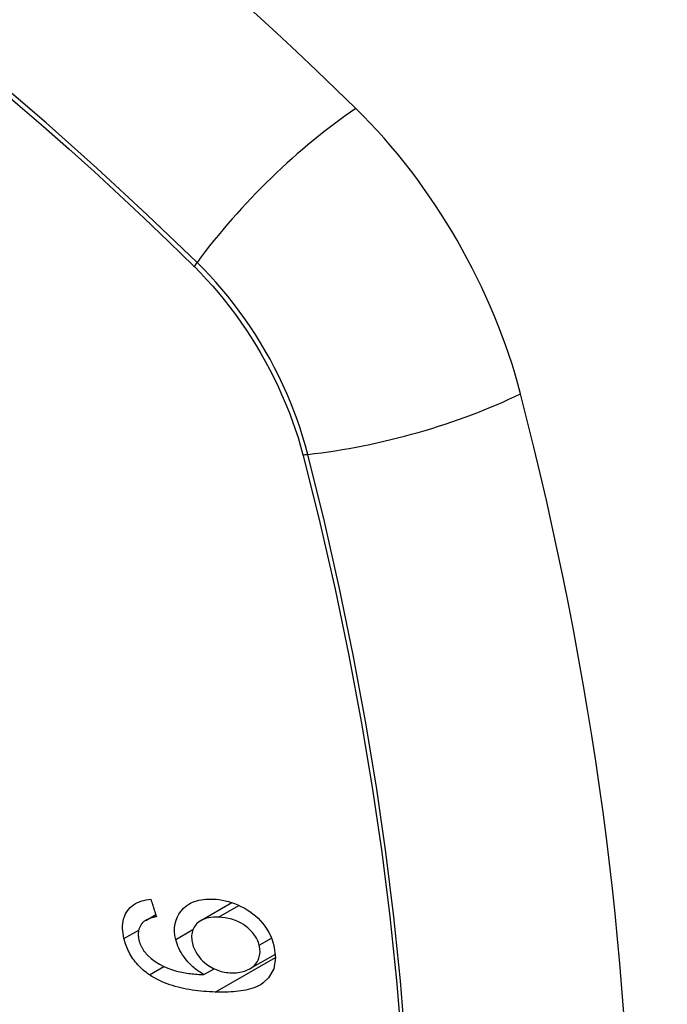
# Model space of a CAD drawing. Header units: inches. Extents: x 338.7 to 398.8, y 128 to 186.9.
# Tile 98 of 110: x 371.52 to 371.823, y 166.4 to 166.86. Entities that reach past the tile are written whole.
import ezdxf

# ---------------------------------------------------------------- set-up
doc = ezdxf.new("R2010")
doc.units = ezdxf.units.IN
doc.header["$MEASUREMENT"] = 0
doc.layers.add('Visible Edges(ANSI)', color=7, linetype='Continuous', lineweight=25)
doc.layers.add('Visible Tangent Edges(ANSI)', color=7, linetype='Continuous', lineweight=25)

msp = doc.modelspace()

# ---------------------------------------------------------------- linework, layer by layer
at = {"layer": 'Visible Edges(ANSI)'}
for p, q in [((371.60464, 166.43868), (371.61918, 166.44706)), ((371.57885, 166.43878), (371.58354, 166.44148)), ((371.62767, 166.41622), (371.63948, 166.42303)), ((371.60608, 166.41342), (371.61083, 166.41615))]:
    msp.add_line(p, q, dxfattribs=at)
at = {"layer": 'Visible Edges(ANSI)', "flags": 128}
for points in [[(371.56871, 166.43029), (371.56845, 166.43148), (371.56825, 166.43267), (371.56812, 166.43386), (371.56805, 166.43503), (371.56806, 166.43618), (371.56814, 166.43731), (371.56831, 166.43841), (371.56855, 166.43946), (371.56888, 166.44047), (371.56928, 166.44143), (371.56976, 166.44234), (371.57032, 166.44321), (371.57095, 166.44402), (371.57165, 166.44476), (371.5724, 166.44543), (371.57322, 166.44604), (371.5741, 166.44659), (371.57502, 166.44707), (371.57599, 166.44748), (371.57699, 166.44782), (371.57802, 166.44811), (371.57908, 166.44834), (371.58017, 166.44852), (371.58128, 166.44865)], [(371.58128, 166.44865), (371.58138, 166.44831), (371.58149, 166.44796), (371.5816, 166.44762), (371.58171, 166.44728), (371.58181, 166.44694), (371.58192, 166.4466), (371.58203, 166.44626), (371.58213, 166.44592), (371.58224, 166.44558), (371.58235, 166.44524), (371.58246, 166.4449), (371.58256, 166.44456), (371.58267, 166.44422), (371.58278, 166.44388), (371.58289, 166.44354), (371.58299, 166.4432), (371.5831, 166.44286), (371.58321, 166.44252), (371.58332, 166.44218), (371.58343, 166.44184), (371.58353, 166.4415), (371.58364, 166.44116), (371.58375, 166.44082), (371.58386, 166.44048)], [(371.59292, 166.42984), (371.59254, 166.43174), (371.59236, 166.43362), (371.59238, 166.43545), (371.59261, 166.4372), (371.59304, 166.43887), (371.59366, 166.4404), (371.59439, 166.44172), (371.59515, 166.44282), (371.59589, 166.44371), (371.59659, 166.44444), (371.59733, 166.4451), (371.59811, 166.44571), (371.59895, 166.44626), (371.59983, 166.44676), (371.60075, 166.4472), (371.60172, 166.44758), (371.60271, 166.44791), (371.60373, 166.44817), (371.60478, 166.44838), (371.60585, 166.44854), (371.60694, 166.44865), (371.60805, 166.44872), (371.60917, 166.44874), (371.6103, 166.44871)], [(371.6103, 166.44871), (371.61173, 166.44863), (371.61316, 166.44847), (371.6146, 166.44825), (371.61605, 166.44795), (371.6175, 166.44758), (371.61896, 166.44713), (371.62044, 166.4466), (371.62191, 166.446), (371.62338, 166.44532), (371.62482, 166.44456), (371.62622, 166.44374), (371.62758, 166.44285), (371.62889, 166.44189), (371.63015, 166.44086), (371.63135, 166.43976), (371.6325, 166.43858), (371.63359, 166.43732), (371.63461, 166.436), (371.63555, 166.4346), (371.63641, 166.43314), (371.63716, 166.43165), (371.6378, 166.43015), (371.63834, 166.42863), (371.63877, 166.42709)], [(371.57735, 166.43764), (371.57714, 166.43738), (371.57694, 166.43712), (371.57674, 166.43684), (371.57656, 166.43656), (371.57639, 166.43627), (371.57623, 166.43597), (371.57608, 166.43566), (371.57594, 166.43535), (371.57582, 166.43503), (371.57572, 166.4347), (371.57563, 166.43437), (371.57555, 166.43403), (371.57549, 166.43368), (371.57544, 166.43333), (371.5754, 166.43297), (371.57538, 166.4326), (371.57537, 166.43223), (371.57538, 166.43185), (371.5754, 166.43147), (371.57544, 166.43109), (371.57549, 166.4307), (371.57555, 166.43031), (371.57563, 166.42993), (371.57572, 166.42954)], [(371.58386, 166.44048), (371.58356, 166.44042), (371.58326, 166.44035), (371.58296, 166.44028), (371.58266, 166.44021), (371.58236, 166.44013), (371.58206, 166.44005), (371.58176, 166.43997), (371.58146, 166.43988), (371.58117, 166.43978), (371.58087, 166.43968), (371.58059, 166.43958), (371.5803, 166.43947), (371.58003, 166.43936), (371.57975, 166.43924), (371.57948, 166.43911), (371.57922, 166.43898), (371.57897, 166.43884), (371.57872, 166.4387), (371.57847, 166.43854), (371.57823, 166.43838), (371.578, 166.43821), (371.57777, 166.43803), (371.57756, 166.43784), (371.57735, 166.43764)], [(371.61285, 166.44028), (371.61168, 166.44029), (371.61052, 166.44025), (371.60938, 166.44015), (371.60827, 166.43998), (371.6072, 166.43973), (371.60617, 166.4394), (371.6052, 166.43898), (371.60429, 166.43847), (371.60347, 166.43788), (371.6028, 166.43728), (371.60225, 166.43667), (371.60181, 166.43609), (371.60146, 166.43553), (371.60115, 166.43495), (371.60089, 166.43434), (371.60068, 166.4337), (371.60051, 166.43303), (371.6004, 166.43234), (371.60034, 166.43163), (371.60032, 166.43091), (371.60036, 166.43017), (371.60044, 166.42942), (371.60057, 166.42867), (371.60074, 166.42791)], [(371.63193, 166.42713), (371.63174, 166.42782), (371.63151, 166.4285), (371.63124, 166.42918), (371.63093, 166.42985), (371.63058, 166.43052), (371.6302, 166.43117), (371.62977, 166.43181), (371.62931, 166.43243), (371.62882, 166.43304), (371.6283, 166.43362), (371.62775, 166.43418), (371.62718, 166.43472), (371.62659, 166.43523), (371.62599, 166.43572), (371.62536, 166.4362), (371.62455, 166.43676), (371.62352, 166.4374), (371.62226, 166.43807), (371.62078, 166.43872), (371.61919, 166.43927), (371.61759, 166.43968), (371.616, 166.43998), (371.61442, 166.44018), (371.61285, 166.44028)], [(371.58062, 166.41331), (371.57988, 166.41383), (371.57916, 166.41437), (371.57844, 166.41493), (371.57775, 166.41551), (371.57707, 166.41611), (371.5764, 166.41673), (371.57576, 166.41738), (371.57513, 166.41804), (371.57454, 166.41871), (371.57396, 166.4194), (371.57342, 166.42011), (371.57289, 166.42084), (371.57239, 166.42158), (371.57192, 166.42234), (371.57148, 166.42311), (371.57106, 166.42388), (371.57067, 166.42466), (371.57031, 166.42545), (371.56998, 166.42625), (371.56968, 166.42705), (371.5694, 166.42786), (371.56914, 166.42867), (371.56891, 166.42948), (371.56871, 166.43029)], [(371.57572, 166.42954), (371.57579, 166.42923), (371.57588, 166.42892), (371.57597, 166.42861), (371.57607, 166.4283), (371.57618, 166.42799), (371.57629, 166.42769), (371.57642, 166.42738), (371.57655, 166.42708), (371.57668, 166.42677), (371.57683, 166.42647), (371.57698, 166.42618), (371.57715, 166.42588), (371.57732, 166.42558), (371.57749, 166.4253), (371.57768, 166.42501), (371.57786, 166.42473), (371.57806, 166.42445), (371.57826, 166.42418), (371.57847, 166.42391), (371.57869, 166.42364), (371.57891, 166.42338), (371.57914, 166.42312), (371.57938, 166.42287), (371.57962, 166.42262)], [(371.60608, 166.41342), (371.60548, 166.41377), (371.60488, 166.41413), (371.60429, 166.41451), (371.6037, 166.4149), (371.60313, 166.4153), (371.60256, 166.41572), (371.602, 166.41615), (371.60145, 166.4166), (371.60091, 166.41706), (371.60035, 166.41756), (371.59976, 166.41812), (371.59916, 166.41874), (371.59853, 166.41942), (371.5979, 166.42016), (371.59726, 166.42098), (371.59661, 166.42187), (371.59598, 166.42281), (371.59539, 166.42378), (371.59485, 166.42476), (371.59436, 166.42576), (371.59392, 166.42677), (371.59353, 166.42779), (371.5932, 166.42881), (371.59292, 166.42984)], [(371.60074, 166.42791), (371.60111, 166.42662), (371.60161, 166.42535), (371.60222, 166.42411), (371.60294, 166.42291), (371.60378, 166.42176), (371.60469, 166.42069), (371.6056, 166.41977), (371.60646, 166.419), (371.60724, 166.41838), (371.60795, 166.41784), (371.60868, 166.41735), (371.60942, 166.41689), (371.61018, 166.41647), (371.61095, 166.41609), (371.61174, 166.41574), (371.61254, 166.41543), (371.61334, 166.41516), (371.61413, 166.41493), (371.61493, 166.41473), (371.61573, 166.41457), (371.61653, 166.41444), (371.61732, 166.41435), (371.61811, 166.41428), (371.61889, 166.41424)], [(371.57962, 166.42262), (371.58137, 166.42099), (371.58327, 166.41955), (371.58527, 166.4183), (371.58734, 166.41723), (371.58928, 166.41639), (371.59097, 166.41577), (371.59235, 166.41534), (371.59332, 166.41508), (371.59411, 166.41489), (371.5949, 166.41471), (371.59569, 166.41455), (371.5965, 166.4144), (371.59731, 166.41426), (371.59812, 166.41414), (371.59894, 166.41402), (371.59975, 166.41392), (371.60056, 166.41382), (371.60137, 166.41374), (371.60218, 166.41367), (371.60298, 166.4136), (371.60377, 166.41354), (371.60455, 166.41349), (371.60532, 166.41345), (371.60608, 166.41342)], [(371.63877, 166.42709), (371.63955, 166.42137), (371.63869, 166.41614), (371.63627, 166.41188), (371.63383, 166.40956), (371.63282, 166.40888), (371.63189, 166.40835), (371.63092, 166.40788), (371.62991, 166.40746), (371.62887, 166.40709), (371.62781, 166.40676), (371.62673, 166.40647), (371.62564, 166.40622), (371.62452, 166.406), (371.62338, 166.40581), (371.62222, 166.40565), (371.62104, 166.40552), (371.61985, 166.40541), (371.61865, 166.40533), (371.61744, 166.40527), (371.61623, 166.40523), (371.61501, 166.40521), (371.6138, 166.40521), (371.61259, 166.40523), (371.61139, 166.40526)], [(371.61889, 166.41424), (371.61971, 166.41423), (371.62052, 166.41425), (371.62131, 166.4143), (371.62209, 166.41439), (371.62286, 166.41451), (371.62361, 166.41467), (371.62435, 166.41485), (371.62507, 166.41508), (371.62578, 166.41533), (371.62647, 166.41562), (371.62715, 166.41595), (371.62782, 166.41631), (371.62846, 166.41673), (371.62907, 166.41719), (371.62964, 166.4177), (371.63017, 166.41826), (371.63064, 166.41886), (371.63106, 166.41951), (371.63142, 166.4202), (371.63179, 166.42114), (371.63212, 166.42241), (371.63229, 166.42392), (371.63223, 166.4255), (371.63193, 166.42713)], [(371.61139, 166.40526), (371.61004, 166.40531), (371.60869, 166.40538), (371.60734, 166.40547), (371.60598, 166.40557), (371.60462, 166.4057), (371.60327, 166.40585), (371.60192, 166.40601), (371.60057, 166.40621), (371.59923, 166.40642), (371.5979, 166.40666), (371.59657, 166.40692), (371.59526, 166.40721), (371.59396, 166.40753), (371.59268, 166.40788), (371.59141, 166.40826), (371.59015, 166.40866), (371.58892, 166.4091), (371.5877, 166.40957), (371.58649, 166.41008), (371.58528, 166.41063), (371.58409, 166.41123), (371.58292, 166.41187), (371.58176, 166.41257), (371.58062, 166.41331)]]:
    msp.add_lwpolyline(points, dxfattribs=at)
at = {"layer": 'Visible Edges(ANSI)'}
for centre, major_axis, start_param, end_param in [((371.37401, 165.98992), (-0.64835, 1.12588), 5.16346, 5.835982), ((371.63581, 166.70512), (0.08841, -0.15353), 1.123593, 2.021867), ((370.88683, 166.83374), (-0.64835, 1.12588), 3.592663, 4.265186)]:
    msp.add_ellipse(centre, major_axis=major_axis, ratio=0.578093, start_param=start_param, end_param=end_param, dxfattribs=at)
at = {"layer": 'Visible Tangent Edges(ANSI)'}
for p, q in [((371.60127, 166.74453), (371.60161, 166.7442)), ((371.65234, 166.65633), (371.65246, 166.65588)), ((371.61285, 166.44028), (371.6224, 166.44578)), ((371.56871, 166.43029), (371.5756, 166.43426)), ((371.59292, 166.42984), (371.60094, 166.43446)), ((371.63193, 166.42713), (371.63768, 166.43044)), ((371.61139, 166.40526), (371.63955, 166.42147)), ((371.58062, 166.41331), (371.58739, 166.41721))]:
    msp.add_line(p, q, dxfattribs=at)
at = {"layer": 'Visible Tangent Edges(ANSI)', "flags": 128}
for points in [[(371.45903, 166.86903), (371.47113, 166.85957), (371.48319, 166.84994), (371.49522, 166.84012), (371.50721, 166.83014), (371.51916, 166.81999), (371.53106, 166.80968), (371.54291, 166.7992), (371.5547, 166.78857), (371.56644, 166.77778), (371.57811, 166.76685), (371.58966, 166.75583), (371.60127, 166.74453)], [(371.60285, 166.74614), (371.57957, 166.76847), (371.55603, 166.79022), (371.53226, 166.81134), (371.50829, 166.83181), (371.48416, 166.85161), (371.45988, 166.87071)], [(371.65464, 166.65645), (371.65356, 166.66051), (371.65237, 166.66458), (371.65107, 166.66866), (371.64967, 166.67274), (371.64815, 166.67682), (371.64653, 166.68089), (371.64481, 166.68495), (371.64299, 166.68898), (371.64107, 166.69298), (371.63906, 166.69696), (371.63696, 166.70089), (371.63477, 166.70479), (371.63249, 166.70863), (371.63013, 166.71242), (371.6277, 166.71615), (371.62519, 166.71981), (371.6226, 166.7234), (371.61995, 166.72691), (371.61724, 166.73035), (371.61447, 166.7337), (371.61164, 166.73696), (371.60876, 166.74012), (371.60583, 166.74318), (371.60285, 166.74614)], [(371.60161, 166.7442), (371.6045, 166.74128), (371.60735, 166.73825), (371.61016, 166.73513), (371.61291, 166.73192), (371.61561, 166.72863), (371.61825, 166.72526), (371.62084, 166.72181), (371.62335, 166.71829), (371.6258, 166.7147), (371.62818, 166.71106), (371.63048, 166.70735), (371.6327, 166.70359), (371.63484, 166.69979), (371.6369, 166.69594), (371.63887, 166.69206), (371.64076, 166.68814), (371.64255, 166.6842), (371.64425, 166.68024), (371.64585, 166.67626), (371.64735, 166.67228), (371.64875, 166.66828), (371.65005, 166.66429), (371.65125, 166.66031), (371.65234, 166.65633)], [(371.65246, 166.65588), (371.66023, 166.6246), (371.66735, 166.59345), (371.67382, 166.56245), (371.67963, 166.53164), (371.68476, 166.50102), (371.68923, 166.47064), (371.69302, 166.4405), (371.69613, 166.41062), (371.69856, 166.38103)], [(371.7003, 166.38088), (371.6979, 166.41054), (371.69483, 166.44049), (371.69109, 166.47069), (371.68667, 166.50115), (371.68159, 166.53185), (371.67584, 166.56275), (371.66943, 166.59383), (371.66236, 166.62507), (371.65464, 166.65645)]]:
    msp.add_lwpolyline(points, dxfattribs=at)
at = {"layer": 'Visible Tangent Edges(ANSI)'}
for centre, major_axis, ratio, start_param, end_param in [((371.26828, 166.4923), (-0.17285, 0.30015), 0.578093, 5.049711, 10.658253), ((371.66139, 166.75013), (-0.08267, -0.08436), 0.355706, 4.184098, 5.092458), ((371.60773, 166.74647), (-0.00685, -0.00707), 0.357498, 5.09062, 5.354327), ((371.68752, 166.70486), (-0.11438, -0.02945), 0.352863, 1.189822, 2.098181), ((371.65738, 166.66048), (-0.00954, -0.00241), 0.354661, 0.927935, 1.191642)]:
    msp.add_ellipse(centre, major_axis=major_axis, ratio=ratio, start_param=start_param, end_param=end_param, dxfattribs=at)
msp.add_ellipse((371.26887, 166.49265), major_axis=(0.17078, -0.29656), ratio=0.578093, dxfattribs=at)

doc.saveas('drawing.dxf')
